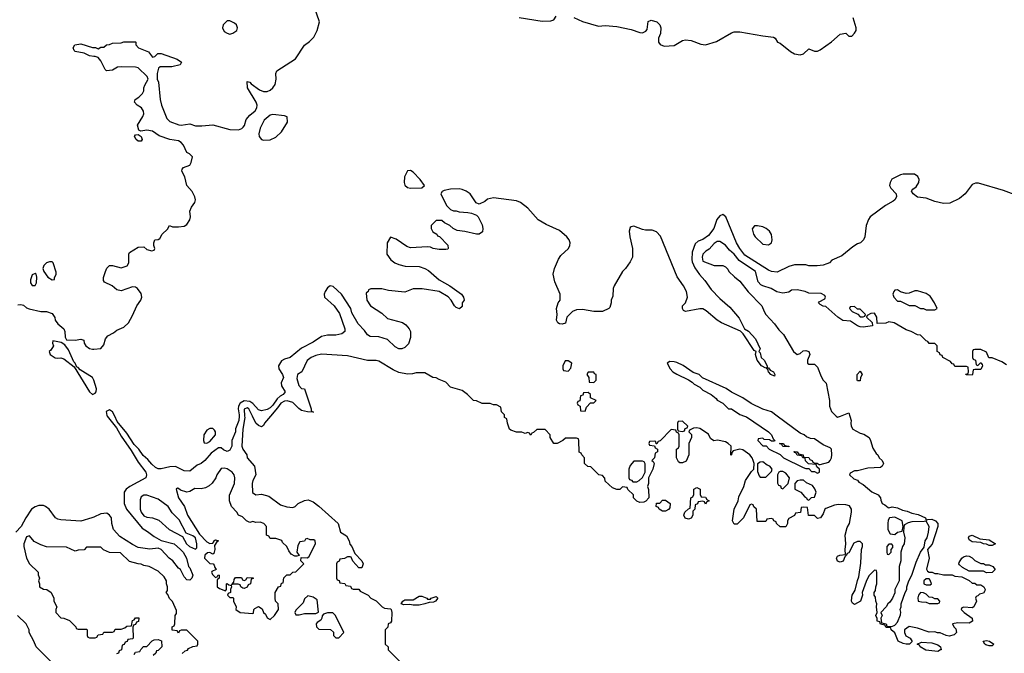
# Model space of a CAD drawing. Header units: inches. Extents: x 2735672 to 2903319, y 894031 to 1029782.
# Tile 20 of 167: x 2789483 to 2796355, y 988345 to 992766. Entities that reach past the tile are written whole.
import ezdxf

# ---------------------------------------------------------------- set-up
doc = ezdxf.new("R2010")
doc.units = ezdxf.units.IN
doc.header["$MEASUREMENT"] = 0
for name, color, linetype in [('C7988', 7, 'Continuous'), ('C7989', 7, 'Continuous'), ('C7998', 7, 'Continuous'), ('C7999', 7, 'Continuous')]:
    doc.layers.add(name, color=color, linetype=linetype)

msp = doc.modelspace()

# ---------------------------------------------------------------- linework, layer by layer
at = {"layer": 'C7988', "color": 4}
for points, elevation in [([(2790000, 989296.1), (2789986, 989290), (2789910, 989267), (2789770, 989276.2), (2789750, 989280.9), (2789731.6, 989291.6), (2789689.5, 989350), (2789663.7, 989370), (2789650, 989376.9), (2789617.1, 989377.1), (2789590, 989368.4), (2789565.2, 989350), (2789524.9, 989290), (2789493.6, 989230), (2789456.5, 989190)], 4), ([(2790000, 989086), (2789950, 989086), (2789932, 989068), (2789890, 989066), (2789870, 989058), (2789810, 989086), (2789668.9, 989088.9), (2789630, 989102), (2789584.7, 989124.7), (2789550, 989166), (2789530, 989158), (2789511.3, 989110), (2789511.3, 989090), (2789531.3, 989010), (2789552, 988970), (2789611.6, 988911.6), (2789612.7, 988892.7), (2789622, 988870), (2789614, 988850), (2789622, 988830), (2789622, 988810), (2789650, 988792), (2789671.6, 988791.6), (2789702, 988770), (2789722, 988730), (2789722, 988710), (2789742, 988670), (2789734, 988650), (2789734, 988630), (2789770, 988594), (2789791.6, 988591.6), (2789830, 988574), (2789874, 988530), (2789878, 988518), (2789890, 988514), (2789950, 988514), (2789954, 988510), (2789954, 988470), (2789958, 988458), (2789970, 988454), (2790000, 988454)], 8), ([(2790000, 988082.7), (2789990, 988086), (2789950, 988086), (2789942, 988102), (2789890, 988108), (2789846, 988130), (2789830, 988146), (2789818, 988170), (2789778, 988210), (2789768.4, 988228.4), (2789728.4, 988268.4), (2789710, 988278), (2789598, 988390), (2789582, 988430), (2789548, 988490), (2789548, 988510), (2789528, 988550), (2789468, 988610)], 8)]:
    msp.add_lwpolyline(points, dxfattribs=dict(at, elevation=elevation))
at = {"layer": 'C7989', "color": 4, "elevation": 4}
for points in [[(2790000, 992510.1), (2789970, 992513.2), (2789932.1, 992532.1), (2789870, 992545.1), (2789862.7, 992550), (2789856, 992570), (2789868.3, 992591.7), (2789910, 992598.4), (2789990, 992571.3), (2790000, 992571.5)], [(2789470, 990776), (2789490, 990778.8), (2789510, 990774), (2789530, 990756), (2789547.7, 990747.7), (2789630, 990730.8), (2789670, 990730.7), (2789710, 990716), (2789727.3, 990687.3), (2789731, 990670), (2789750, 990644.7), (2789791.3, 990610), (2789798.8, 990590), (2789801, 990550), (2789810, 990532), (2789868.9, 990531.1), (2789910, 990538), (2789931, 990531), (2789932, 990510), (2789944.7, 990490), (2789970, 990471.3), (2789990, 990467.3), (2790000, 990467.9)], [(2790000, 990251.2), (2789990, 990269.2), (2789903.6, 990323.6), (2789890, 990339.3), (2789882, 990342), (2789870, 990368.7), (2789859.6, 990379.6), (2789823.7, 990463.7), (2789797.2, 990497.2), (2789773.2, 990513.2), (2789714, 990526), (2789711.3, 990510), (2789718.8, 990490), (2789699.9, 990460.1), (2789688.2, 990450), (2789696, 990430), (2789730, 990407.7), (2789750, 990404), (2789770, 990407.3), (2789790, 990399.1), (2789863.4, 990343.4), (2789970, 990170.6), (2789990, 990150.5), (2790000, 990155.5)]]:
    msp.add_lwpolyline(points, dxfattribs=at)
at = {"layer": 'C7989', "color": 4, "elevation": 8}
for points in [[(2789710, 991077.2), (2789690, 991077.2), (2789670, 991068.7), (2789651.3, 991050), (2789644.7, 991030), (2789652, 991010), (2789678, 990970), (2789710, 990952), (2789726, 990954), (2789726, 990966), (2789738, 990990), (2789736.4, 991003.6), (2789717.2, 991070)], [(2789590, 990995.3), (2789570, 990986), (2789558, 990950), (2789558, 990930), (2789570, 990912), (2789590, 990912), (2789599, 990930), (2789602, 990970), (2789598, 990990)]]:
    msp.add_lwpolyline(points, close=True, dxfattribs=at)
at = {"layer": 'C7998', "color": 4}
for points, elevation in [([(2790094.2, 990000), (2790157.7, 989917.7), (2790190, 989860.5), (2790261.1, 989761.1), (2790310, 989679.1), (2790362, 989610), (2790367.3, 989590), (2790362.8, 989570), (2790250.5, 989510), (2790225.5, 989490), (2790212.7, 989470), (2790213, 989390), (2790228.4, 989350), (2790338, 989218), (2790375.6, 989195.6), (2790420.3, 989160.3), (2790470, 989133.4), (2790560.7, 989110), (2790606, 989070), (2790623.8, 989050), (2790648, 989010), (2790662, 988950), (2790670, 988942), (2790690.7, 988890), (2790684.7, 988870), (2790670, 988855.3), (2790650, 988859), (2790630, 988879), (2790604, 988930), (2790590, 988939.3), (2790551.4, 988991.4), (2790526.6, 989010), (2790470, 989069.4), (2790450, 989079.3), (2790390, 989071.8), (2790310, 989084.2), (2790270, 989103.5), (2790181, 989161), (2790136.9, 989210), (2790126, 989250), (2790123.7, 989290), (2790110, 989309.2), (2790090, 989322.7), (2790050, 989318), (2790000, 989296.1)], 4), ([(2791013.4, 990000), (2791011.1, 989970), (2790988.8, 989911.2), (2790988.5, 989890), (2790964, 989830), (2790964.4, 989790), (2790950, 989762), (2790930, 989754.5), (2790905.1, 989765.1), (2790890, 989779), (2790870, 989779), (2790819.1, 989740.9), (2790776, 989690), (2790750, 989669.3), (2790722, 989658), (2790670, 989617.2), (2790630, 989619.3), (2790569.5, 989649.5), (2790530, 989647.3), (2790470, 989632.3), (2790450, 989632.7), (2790430, 989642.7), (2790404.2, 989664.2), (2790376.9, 989696.9), (2790344.8, 989724.8), (2790313.6, 989770), (2790282.4, 989802.4), (2790230, 989880.7), (2790163.5, 989963.5), (2790145.6, 990000)], 4), ([(2791052.5, 990000), (2791053, 989990), (2791039.5, 989910), (2791034, 989790), (2791040.7, 989770), (2791067.3, 989730), (2791070.8, 989710), (2791120.7, 989650), (2791130.8, 989590), (2791109.1, 989550.9), (2791105.2, 989530), (2791108, 989468), (2791130, 989451), (2791170, 989454.8), (2791222, 989442), (2791302, 989382), (2791346.4, 989366.4), (2791390, 989362), (2791406, 989370), (2791426, 989390), (2791470, 989412), (2791496.9, 989416.9), (2791530, 989402), (2791570, 989371.3), (2791704.7, 989250), (2791722, 989190), (2791764.7, 989164.7), (2791782, 989130), (2791786, 989106), (2791802, 989090), (2791821, 989041), (2791870, 988991.3), (2791881, 988970), (2791870, 988942), (2791850, 988942), (2791808.9, 988988.9), (2791795.3, 989015.3), (2791790, 989018), (2791770, 989018), (2791750, 989006), (2791718, 989002), (2791712.7, 988987.3), (2791698, 988982), (2791694, 988970), (2791694, 988870), (2791698, 988858), (2791712.7, 988852.7), (2791718, 988838), (2791752.7, 988832.7), (2791758, 988818), (2791792.7, 988812.7), (2791798, 988798), (2791810, 988794), (2791850, 988794), (2791858, 988778), (2791914, 988750), (2791934, 988730), (2791970, 988712), (2792012, 988670), (2792030, 988661), (2792070, 988656), (2792076, 988650), (2792080.7, 988630), (2792078, 988570), (2792070, 988558), (2792054, 988550), (2792051.6, 988528.4), (2792034, 988510), (2792034, 988410), (2792054, 988390), (2792054, 988370), (2792151.6, 988271.6)], 8), ([(2791233.5, 990000), (2791191, 989950), (2791184.7, 989935.3), (2791170, 989926), (2791150, 989934), (2791132, 989952), (2791107, 990000)], 8), ([(2795277.1, 990000), (2795286.8, 989970), (2795282.8, 989950), (2795286, 989930), (2795298, 989910), (2795350, 989881), (2795374.4, 989874.4), (2795412, 989850), (2795422, 989830), (2795436.9, 989776.9), (2795459.6, 989739.6), (2795472, 989730), (2795482, 989710), (2795502, 989690), (2795512, 989670), (2795502, 989650), (2795490, 989642), (2795402, 989638), (2795330, 989618), (2795310, 989618), (2795278, 989602), (2795274, 989590), (2795303.6, 989563.6), (2795330, 989554), (2795339.6, 989539.6), (2795370, 989522), (2795431.1, 989471.1), (2795474, 989450), (2795492, 989430), (2795492.7, 989412.7), (2795502, 989390), (2795522, 989382), (2795543.5, 989363.5), (2795550, 989361), (2795573.2, 989366.8), (2795610, 989360.7), (2795644.7, 989344.7), (2795677.6, 989337.6), (2795710, 989323.8), (2795754.6, 989314.6), (2795804.7, 989290), (2795810, 989274), (2795820.2, 989279.8), (2795850, 989280.7), (2795874.8, 989270), (2795890.4, 989250.4), (2795890.5, 989229.5), (2795852.4, 989107.6), (2795818, 989070), (2795830.6, 989010), (2795811.3, 988931.3), (2795818, 988918), (2795830, 988911.3), (2795851.1, 988911.1), (2795870, 988902), (2795890, 988902), (2795930, 988892), (2795990, 988894), (2796010, 988884.7), (2796059.6, 988879.6), (2796110, 988854), (2796130, 988834), (2796150, 988834), (2796163.6, 988823.6), (2796190, 988822), (2796212, 988810), (2796222, 988790), (2796219.6, 988780.4), (2796210, 988766), (2796182, 988758), (2796170, 988746), (2796158, 988742), (2796154, 988730), (2796162, 988710), (2796142, 988670), (2796130, 988662), (2796072.7, 988667.3), (2796058, 988662), (2796054, 988650), (2796074, 988630), (2796131.1, 988591.1), (2796134, 988570), (2796110, 988555.3), (2796030, 988559), (2795994, 988550), (2796002, 988530), (2796016, 988516), (2796022, 988490), (2796006, 988474), (2795970, 988466), (2795949.2, 988469.2), (2795908.4, 988488.4), (2795888.9, 988488.9), (2795870, 988495.3), (2795830, 988494), (2795750, 988521.2), (2795690, 988533.2), (2795658, 988510), (2795658.8, 988490), (2795668.3, 988468.3), (2795698, 988450), (2795712.7, 988427.3), (2795694, 988410), (2795670, 988409.4), (2795650, 988413.2), (2795615.3, 988430), (2795590, 988488.7), (2795566, 988510), (2795562, 988522), (2795530, 988526), (2795522, 988542), (2795490, 988548), (2795486, 988566), (2795468, 988570), (2795467.3, 988587.3), (2795458, 988610), (2795468, 988630), (2795462, 988670), (2795466, 988690), (2795458, 988710), (2795456.4, 988736.4), (2795446, 988750), (2795446, 988770), (2795456.4, 988783.6), (2795458, 988810), (2795466, 988830), (2795466, 988910), (2795462, 988922), (2795450, 988926), (2795410, 988886), (2795390, 988846), (2795362, 988770), (2795364.7, 988750), (2795352, 988710), (2795310, 988686), (2795295.3, 988695.3), (2795289.1, 988709.1), (2795290, 988734), (2795294, 988750), (2795314, 988786), (2795330, 988854), (2795340.4, 988879.6), (2795354.6, 988974.6), (2795358, 989070), (2795366, 989090), (2795366, 989110), (2795350, 989126), (2795330, 989126), (2795305.4, 989114.6), (2795270, 989046), (2795258, 989042), (2795254, 989030), (2795242, 989018), (2795230, 988988), (2795210, 988982), (2795190, 988989), (2795184, 989010), (2795190, 989022), (2795206, 989030), (2795246, 989034), (2795244, 989070), (2795249.2, 989110), (2795245.2, 989170), (2795258, 989222), (2795274, 989250), (2795289, 989330), (2795289, 989350), (2795273.4, 989373.4), (2795250, 989380.9), (2795196.9, 989383.1), (2795170, 989378), (2795110, 989355.3), (2795102, 989350), (2795090, 989318), (2795072, 989290), (2795050, 989286), (2795030, 989308), (2794987.3, 989307.3), (2794982, 989362), (2794950, 989366), (2794938, 989362), (2794932.7, 989327.3), (2794898, 989322), (2794890, 989306), (2794850, 989286), (2794842, 989270), (2794842, 989250), (2794831.1, 989228.9), (2794790, 989228), (2794766, 989250), (2794762, 989262), (2794746, 989270), (2794742, 989282), (2794730, 989286), (2794698, 989282), (2794690, 989266), (2794630, 989266), (2794626, 989350), (2794607.3, 989367.3), (2794602, 989382), (2794590, 989386), (2794578, 989382), (2794534, 989290), (2794490, 989246), (2794470, 989246), (2794458, 989270), (2794468.4, 989351.6), (2794498, 989410), (2794503.1, 989436.9), (2794538, 989510), (2794549.2, 989550.8), (2794590, 989614), (2794606, 989630), (2794608, 989670), (2794602, 989690), (2794594, 989710), (2794579, 989730), (2794530, 989765.2), (2794510, 989769.2), (2794462, 989758), (2794452.7, 989747.3), (2794452, 989730), (2794447.3, 989727.3), (2794448.7, 989790), (2794428.7, 989810), (2794410, 989821.2), (2794352.5, 989832.5), (2794327.3, 989827.3), (2794304, 989844), (2794290, 989874), (2794230, 989914), (2794210, 989919), (2794184.7, 989915.3), (2794158, 989902), (2794154, 989890), (2794171.3, 989871.3), (2794171.3, 989850), (2794152, 989810), (2794152, 989730), (2794134.8, 989685.2), (2794110, 989675.3), (2794090, 989675.3), (2794081.2, 989681.2), (2794068, 989710), (2794066, 989770), (2794082, 989778), (2794086, 989790), (2794086, 989870), (2794082, 989882), (2794067.3, 989887.3), (2794062, 989902), (2794030, 989906), (2793952.7, 989827.3), (2793938, 989822), (2793930, 989806), (2793926, 989806), (2793922, 989822), (2793910, 989826), (2793878, 989822), (2793874, 989810), (2793878, 989798), (2793914, 989794), (2793918, 989778), (2793934, 989770), (2793934, 989750), (2793918, 989742), (2793914, 989710), (2793894, 989690), (2793903.6, 989683.6), (2793911.3, 989670), (2793901, 989630), (2793871.3, 989570), (2793871.3, 989530), (2793864.7, 989510), (2793872.7, 989487.3), (2793874, 989430), (2793852.7, 989407.3), (2793839.6, 989400.4), (2793810, 989398), (2793790, 989406), (2793766, 989430), (2793766, 989450), (2793727.3, 989487.3), (2793722, 989502), (2793690, 989506), (2793672, 989488), (2793650, 989488), (2793620.2, 989500.2), (2793570, 989546), (2793567.3, 989567.3), (2793550, 989586), (2793526, 989590), (2793470, 989646), (2793448.4, 989648.4), (2793426, 989670), (2793426, 989710), (2793406, 989730), (2793402, 989742), (2793388.4, 989748.4), (2793386, 989830), (2793382, 989842), (2793370, 989846), (2793292.7, 989847.3), (2793274, 989830), (2793234, 989810), (2793210, 989808.7), (2793186, 989850), (2793186, 989870), (2793150, 989906), (2793092.7, 989907.3), (2793070, 989886), (2793058, 989882), (2793050, 989868), (2793042, 989882), (2793030, 989886), (2793010, 989878), (2792987.3, 989887.3), (2792950, 989888), (2792910, 989902), (2792902, 989910), (2792888, 989950), (2792882, 989982), (2792866, 989990), (2792866, 990000)], 8), ([(2794542.6, 990000), (2794555.3, 989995.3), (2794710, 989891), (2794731, 989870), (2794742, 989842), (2794754, 989830), (2794750, 989826), (2794730, 989826), (2794715.3, 989835.3), (2794678, 989838), (2794670, 989846), (2794638, 989842), (2794634, 989830), (2794670, 989794), (2794692.7, 989792.7), (2794714, 989770), (2794791.6, 989731.6), (2794814, 989710), (2794950, 989642), (2794970, 989634), (2794990, 989634), (2795010, 989614), (2795030, 989614), (2795050, 989602), (2795066, 989610), (2795066, 989630), (2795047.3, 989647.3), (2795042, 989662), (2794987.3, 989667.3), (2794968.4, 989688.4), (2794966, 989706), (2794948.4, 989708.4), (2794942, 989722), (2794908.4, 989728.4), (2794902, 989742), (2794890, 989746), (2794887.3, 989752.7), (2794910, 989752), (2794918, 989738), (2794952, 989730), (2794954, 989714), (2794990, 989711), (2794998, 989698), (2795014, 989690), (2795018, 989678), (2795032, 989672), (2795048, 989672), (2795062, 989662), (2795070, 989662), (2795130, 989678.8), (2795139.3, 989690), (2795149.2, 989710), (2795152.3, 989730), (2795148.7, 989770), (2795139.3, 989779.3), (2795090, 989799), (2795030, 989842), (2795003.1, 989843.1), (2794974.6, 989854.6), (2794958, 989870), (2794930, 989882), (2794769.5, 990000)], 8), ([(2795182, 990000), (2795190, 989992), (2795211.3, 990000)], 8), ([(2790616.4, 988343.6), (2790638, 988362), (2790653.6, 988366.4), (2790662, 988378), (2790690, 988394), (2790722, 988398), (2790726, 988410), (2790726, 988430), (2790650, 988506), (2790610, 988506), (2790598, 988502), (2790590, 988486), (2790582, 988502), (2790547.3, 988507.3), (2790546, 988530), (2790562, 988538), (2790566, 988550), (2790568, 988610), (2790576.4, 988623.6), (2790576.4, 988643.6), (2790550, 988706), (2790527.3, 988727.3), (2790516.4, 988756.4), (2790506, 988770), (2790515.3, 988784.7), (2790515.3, 988810), (2790508, 988830), (2790508, 988850), (2790490, 988878), (2790450, 988918), (2790386, 988950), (2790350, 988958), (2790330, 988968), (2790308.9, 988968.9), (2790250, 988986), (2790187.3, 989047.3), (2790108.4, 989048.4), (2790067.3, 989067.3), (2790050, 989086), (2790000, 989086)], 8), ([(2790000, 988454), (2790010, 988454), (2790022, 988458), (2790030, 988474), (2790062, 988478), (2790070, 988494), (2790130, 988494), (2790142, 988498), (2790150, 988514), (2790190, 988514), (2790216.4, 988523.6), (2790230, 988534), (2790262, 988538), (2790270, 988574), (2790282, 988578), (2790290, 988592), (2790314, 988594), (2790311.6, 988568.4), (2790298, 988562), (2790290, 988546), (2790278, 988542), (2790272.7, 988527.3), (2790274, 988450), (2790270, 988446), (2790238, 988442), (2790232.7, 988427.3), (2790218, 988422), (2790212.7, 988407.3), (2790198, 988402), (2790194, 988370), (2790178, 988362), (2790172.7, 988347.3), (2790158, 988342)], 8), ([(2790282, 988338), (2790290, 988354), (2790322, 988358), (2790327.3, 988372.7), (2790347.3, 988392.7), (2790370, 988394), (2790407.3, 988432.7), (2790420.4, 988439.6), (2790450, 988442), (2790472.7, 988432.7), (2790474, 988390), (2790450, 988366), (2790438, 988362), (2790432.7, 988347.3), (2790414, 988330)], 8)]:
    msp.add_lwpolyline(points, dxfattribs=dict(at, elevation=elevation))
for points, elevation in [([(2794110, 989966), (2794078, 989962), (2794074, 989950), (2794074, 989910), (2794078, 989898), (2794110, 989894), (2794122, 989898), (2794127.3, 989912.7), (2794142, 989918), (2794146, 989930)], 8), ([(2790830, 989914), (2790810, 989914), (2790790, 989902), (2790767.3, 989870), (2790764.7, 989830), (2790770, 989814), (2790790, 989812), (2790810, 989822), (2790848.7, 989870), (2790848.7, 989890), (2790843.1, 989903.1)], 4), ([(2794850, 989786), (2794808.4, 989788.4), (2794802, 989802), (2794786, 989810), (2794814, 989810), (2794818, 989798), (2794832, 989792), (2794850, 989791.3)], 8), ([(2793830, 989686), (2793770, 989686), (2793743.6, 989656.4), (2793734, 989630), (2793734, 989570), (2793738, 989558), (2793752.7, 989552.7), (2793762, 989542), (2793790, 989542), (2793806, 989550), (2793830, 989572), (2793848.7, 989610), (2793847.3, 989667.3), (2793842, 989682)], 8), ([(2790910, 989637.2), (2790890, 989634), (2790858, 989590), (2790850.7, 989569.3), (2790826.4, 989533.6), (2790805.4, 989514.6), (2790779.6, 989500.4), (2790750, 989494), (2790704.9, 989495.1), (2790670, 989474), (2790650, 989469.3), (2790604, 989484), (2790590, 989495.3), (2790583.6, 989496.4), (2790574, 989490), (2790590.8, 989430), (2790634, 989370), (2790654, 989310), (2790737.3, 989177.3), (2790790, 989122), (2790810, 989112), (2790830, 989114), (2790838, 989122), (2790838, 989130), (2790850, 989138), (2790870.9, 989130.9), (2790858, 989122), (2790842, 989098), (2790844.7, 989070), (2790838, 989042), (2790830, 989038), (2790810, 989048), (2790792.7, 989047.3), (2790774, 989030), (2790772, 989010), (2790810, 988972), (2790834, 988970), (2790839.6, 988959.6), (2790843.6, 988943.6), (2790854, 988930), (2790824.7, 988915.3), (2790822, 988910), (2790830, 988894), (2790850, 988874), (2790862, 988878), (2790867.3, 988892.7), (2790874, 988890), (2790874, 988870), (2790862, 988858), (2790862, 988810), (2790878, 988798), (2790918, 988782), (2790926, 988790), (2790926, 988830), (2790931.6, 988831.6), (2790942, 988822), (2790959.6, 988819.6), (2790962, 988810), (2790954, 988790), (2790954, 988770), (2790938, 988762), (2790934, 988750), (2790950, 988734), (2790970, 988734), (2790974, 988730), (2790974, 988710), (2790994, 988670), (2790992, 988650), (2791022, 988630), (2791110, 988622), (2791114.6, 988625.4), (2791118, 988650), (2791123.1, 988656.9), (2791150, 988672), (2791176, 988656), (2791184.7, 988630), (2791198.8, 988618.8), (2791210, 988594), (2791230, 988582), (2791262, 988610), (2791288, 988650), (2791286, 988690), (2791268.4, 988708.4), (2791266, 988730), (2791266, 988770), (2791288, 988810), (2791306, 988814), (2791310, 988834), (2791322, 988838), (2791327.3, 988872.7), (2791347.3, 988892.7), (2791370, 988894), (2791390, 988912), (2791410, 988914), (2791466, 988970), (2791446, 988990), (2791447.3, 989012.7), (2791490, 989012), (2791500.4, 989019.6), (2791548, 989110), (2791546, 989130), (2791536.4, 989136.4), (2791510, 989138), (2791490, 989146), (2791478, 989142), (2791471.6, 989128.4), (2791438, 989122), (2791423.6, 989096.4), (2791418, 989050), (2791432.7, 989027.3), (2791418, 989022), (2791403.1, 989023.1), (2791376.4, 989036.4), (2791360.2, 989060.2), (2791348, 989090), (2791318, 989118), (2791312.5, 989132.5), (2791270, 989146), (2791230, 989146), (2791222, 989162), (2791206, 989170), (2791206, 989230), (2791186, 989250), (2791160.4, 989260.4), (2791130, 989258), (2791110, 989266), (2791090, 989258), (2791066, 989270), (2791037.2, 989297.2), (2791010, 989308.7), (2790999, 989330), (2790962, 989370), (2790946, 989410), (2790948, 989448), (2790980.9, 989530), (2790983.7, 989570), (2790979.5, 989590), (2790965.2, 989610), (2790930, 989632.3)], 8), ([(2794670, 989682), (2794650, 989678), (2794632.7, 989667.3), (2794632.7, 989612.7), (2794643.6, 989583.6), (2794650, 989574), (2794690, 989574), (2794730, 989614), (2794735.3, 989630), (2794718, 989650), (2794699, 989659)], 8), ([(2794810, 989614), (2794790, 989614), (2794782, 989610), (2794772, 989590), (2794772.7, 989532.7), (2794778, 989518), (2794792.7, 989512.7), (2794798, 989498), (2794810, 989494), (2794846, 989530), (2794855.3, 989570), (2794830, 989602)], 8), ([(2794930, 989554), (2794910, 989548), (2794892, 989530), (2794894, 989490), (2794934, 989470), (2794959.6, 989439.6), (2794974, 989430), (2794978, 989418), (2794990, 989414), (2795008.4, 989431.6), (2795030, 989434), (2795042, 989470), (2795033.6, 989493.6), (2795016, 989516), (2794974.6, 989534.6), (2794952.9, 989552.9)], 8), ([(2794270, 989386), (2794262, 989402), (2794250, 989406), (2794218, 989402), (2794212.7, 989387.3), (2794198, 989382), (2794194, 989350), (2794182, 989338), (2794182, 989310), (2794170, 989288), (2794150, 989282), (2794128.4, 989288.4), (2794118, 989310), (2794126, 989330), (2794150, 989354), (2794162, 989358), (2794168, 989430), (2794182, 989438), (2794187.3, 989452.7), (2794189.1, 989490.9), (2794210, 989502), (2794232, 989490), (2794232.7, 989452.7), (2794238, 989438), (2794270, 989434), (2794278, 989418), (2794294, 989410), (2794278, 989402)], 8), ([(2790370, 989449.2), (2790350, 989449), (2790330, 989438), (2790324.5, 989415.5), (2790323.8, 989350), (2790330.6, 989330), (2790350, 989304), (2790370, 989294.8), (2790410, 989291), (2790453.2, 989273.2), (2790526, 989210), (2790619.8, 989159.8), (2790648, 989110), (2790667.7, 989090), (2790710, 989072), (2790718, 989082), (2790719, 989110), (2790709, 989150), (2790690, 989165.2), (2790644.7, 989184.7), (2790596.6, 989276.6), (2790545.8, 989325.8), (2790519.3, 989370), (2790450, 989421.2)], 8), ([(2793970, 989338), (2793946, 989350), (2793942, 989362), (2793926, 989370), (2793927.3, 989392.7), (2793950, 989394), (2793970, 989414), (2793990, 989414), (2794022, 989390), (2794019.6, 989360.4), (2794010, 989348), (2793990, 989338)], 8), ([(2795590, 989296), (2795554, 989290), (2795545.4, 989274.6), (2795542, 989250), (2795542, 989210), (2795558, 989178), (2795590, 989174), (2795608.4, 989191.6), (2795642, 989198), (2795648, 989230), (2795642, 989270)], 8), ([(2795810, 989268), (2795796, 989264), (2795710, 989262), (2795684.5, 989255.5), (2795658, 989242), (2795652.7, 989227.3), (2795652, 989190), (2795661, 989150), (2795656, 989110), (2795644.7, 989090), (2795632, 989050), (2795632, 988990), (2795622, 988950), (2795622, 988850), (2795592, 988790), (2795591.6, 988768.4), (2795574, 988730), (2795556.9, 988703.1), (2795542, 988690), (2795531.1, 988668.9), (2795494, 988630), (2795502, 988610), (2795494, 988590), (2795498, 988558), (2795530, 988552), (2795534, 988534), (2795570, 988532), (2795590, 988542), (2795610, 988562), (2795630, 988614), (2795633.2, 988633.2), (2795628.7, 988650), (2795635.3, 988670), (2795635.3, 988690), (2795662, 988770), (2795674, 988790), (2795675.3, 988810), (2795689, 988851), (2795708.9, 988891.1), (2795739.3, 988980.7), (2795769.4, 989050.6), (2795794.6, 989085.4), (2795803.7, 989130), (2795816, 989150), (2795826.6, 989190), (2795829.4, 989230)], 8), ([(2796250, 989098), (2796230, 989108), (2796208.9, 989108.9), (2796190, 989118), (2796130, 989122), (2796110, 989138), (2796104, 989150), (2796110, 989162), (2796130, 989170.8), (2796183.6, 989143.6), (2796250, 989136), (2796294, 989110), (2796290, 989108), (2796270, 989098)], 8), ([(2795570, 989106), (2795550, 989106), (2795534, 989090), (2795534, 989050), (2795538, 989038), (2795550, 989034), (2795566, 989050), (2795566, 989070), (2795576.4, 989083.6), (2795576.4, 989096.4)], 8), ([(2796190, 988972), (2796210, 988972), (2796223.6, 988963.6), (2796250, 988962), (2796274, 988950), (2796292, 988930), (2796270, 988908.7), (2796230, 988908), (2796210, 988918), (2796110, 988918), (2796063.1, 988943.1), (2796042, 988962), (2796038, 988970), (2796040.4, 988979.6), (2796058, 989010), (2796070, 989018), (2796090, 989024.7), (2796110, 989022), (2796130, 989012), (2796150, 988992)], 8), ([(2791050, 988798), (2791040.4, 988800.4), (2791026, 988810), (2791022, 988822), (2791007.3, 988827.3), (2790972.7, 988827.3), (2790962, 988822), (2790978, 988842), (2790980.4, 988859.6), (2790990, 988874), (2791030, 988874), (2791038, 988858), (2791050, 988854), (2791062, 988858), (2791070, 988874), (2791112.7, 988872.7), (2791112.7, 988867.3), (2791098, 988862), (2791094, 988830), (2791078, 988822), (2791070, 988806)], 8), ([(2795830, 988866), (2795810, 988866), (2795794, 988850), (2795794, 988830), (2795810, 988822), (2795830, 988822), (2795838, 988822), (2795846, 988830), (2795836.4, 988856.4)], 8), ([(2791494, 988746), (2791470, 988726), (2791462, 988698), (2791410, 988646), (2791402, 988630), (2791410, 988614), (2791434, 988614), (2791470, 988622), (2791550, 988622), (2791568, 988632), (2791559, 988719), (2791530, 988738)], 8), ([(2792330, 988722), (2792350, 988722), (2792355.3, 988730), (2792390, 988742), (2792402, 988730), (2792384.7, 988710), (2792370, 988701.2), (2792339.6, 988700.4), (2792310, 988689.5), (2792270, 988680.9), (2792230, 988681.2), (2792206.8, 988686.8), (2792164.4, 988684.4), (2792145.2, 988690), (2792156, 988710), (2792170, 988719.3), (2792230, 988718.8), (2792270, 988743.8), (2792290, 988743.8), (2792324.7, 988730)], 8), ([(2795770, 988768.7), (2795756, 988750), (2795752, 988732), (2795754, 988710), (2795776.4, 988703.6), (2795810, 988702), (2795830, 988694), (2795890, 988694), (2795902, 988698), (2795906, 988710), (2795890, 988726), (2795870, 988726), (2795854.6, 988734.6), (2795830, 988738), (2795810, 988758), (2795790, 988768)], 8), ([(2791668.4, 988628.4), (2791631.6, 988628.4), (2791602, 988618), (2791592.7, 988607.3), (2791592, 988590), (2791583.6, 988576.4), (2791559.6, 988560.4), (2791552, 988550), (2791554, 988530), (2791570, 988514), (2791651.6, 988511.6), (2791672.7, 988492.7), (2791674, 988470), (2791690, 988454), (2791710, 988454), (2791746, 988490), (2791688, 988610)], 8), ([(2795890, 988357.2), (2795807.7, 988367.7), (2795768.7, 988390), (2795762, 988402), (2795746, 988410), (2795776.4, 988423.6), (2795850, 988419.1), (2795890, 988404), (2795910.6, 988390.6), (2795914, 988370), (2795910, 988368.7)], 8), ([(2796250, 988398), (2796225.6, 988405.6), (2796218, 988410), (2796208, 988430), (2796230, 988434.8), (2796252, 988430), (2796282, 988410), (2796270, 988398)], 8)]:
    msp.add_lwpolyline(points, close=True, dxfattribs=dict(at, elevation=elevation))
at = {"layer": 'C7999', "color": 4}
for points, elevation in [([(2790000, 992571.5), (2790011.6, 992571.6), (2790030, 992562), (2790050, 992574), (2790070, 992574), (2790088.4, 992591.6), (2790110, 992592), (2790130, 992602), (2790190, 992604.7), (2790210, 992611.3), (2790290, 992612), (2790294, 992610), (2790294, 992590), (2790312, 992570), (2790381, 992541), (2790410, 992504.7), (2790426, 992510), (2790446, 992530), (2790469, 992531), (2790582, 992490), (2790611.3, 992470), (2790602, 992450), (2790543.5, 992436.5), (2790463.5, 992436.5), (2790451, 992429), (2790442, 992390), (2790442, 992350), (2790450.5, 992329.5), (2790463, 992210), (2790473, 992170), (2790510, 992076.3), (2790530, 992056.3), (2790592.4, 992032.4), (2790610, 992030.4), (2790670, 992039.3), (2790710, 992026.4), (2790754, 992026), (2790830, 992033.4), (2790950, 991999.3), (2791010, 991997.1), (2791033.3, 992006.7), (2791043.3, 992016.7), (2791051.5, 992028.5), (2791063.7, 992070), (2791090, 992100.7), (2791125.2, 992130), (2791137.2, 992150), (2791139.3, 992170), (2791132.3, 992190), (2791073.2, 992290), (2791070, 992334), (2791090, 992331.3), (2791098, 992318), (2791157.5, 992277.5), (2791184.4, 992264.4), (2791210, 992265.5), (2791230, 992273.4), (2791249.3, 992290), (2791265.4, 992314.6), (2791272.3, 992350), (2791269.3, 992390.7), (2791278, 992410), (2791406.7, 992493.3), (2791470, 992587.3), (2791506.6, 992613.4), (2791536.2, 992643.8), (2791559.6, 992690), (2791576, 992750), (2791538.9, 992858.9)], 4), ([(2792970, 992781.6), (2793130, 992756.4), (2793190, 992758.4), (2793210, 992765.5), (2793226.3, 992790)], 4), ([(2793350, 992782), (2793410, 992754), (2793522, 992722), (2793570, 992724.4), (2793650, 992719.5), (2793750, 992698.7), (2793810, 992676.4), (2793830, 992675.5), (2793853.8, 992686.2), (2793862, 992698), (2793870, 992754), (2793890, 992762), (2793930, 992751), (2793950.9, 992730.9), (2793958, 992710), (2793956, 992670), (2793942.5, 992637.5), (2793940.7, 992610), (2793953.2, 992593.2), (2793982, 992582), (2794050, 992585.5), (2794110, 992621), (2794130, 992626), (2794170, 992621), (2794236.1, 992596.1), (2794270, 992590.4), (2794345.3, 992614.7), (2794450, 992674), (2794470, 992680.3), (2794510, 992682), (2794670, 992652.7), (2794744.7, 992644.7), (2794756, 992636), (2794772, 992610), (2794790, 992602.8), (2794863.2, 992543.2), (2794890, 992528.9), (2794930, 992521.6), (2794952.7, 992527.3), (2794990, 992562), (2795030, 992546), (2795050, 992546.8), (2795070, 992554.8), (2795149.3, 992610.7), (2795210, 992666), (2795250, 992671.3), (2795270, 992652), (2795290, 992652), (2795310, 992672), (2795322, 992690), (2795322, 992710), (2795299, 992779)], 4), ([(2790000, 990467.9), (2790050, 990471), (2790070, 990498), (2790080.9, 990539.1), (2790099, 990561), (2790138, 990582), (2790160.2, 990599.8), (2790210, 990620.7), (2790241.2, 990650), (2790270, 990702), (2790299.5, 990770), (2790329.2, 990810), (2790336, 990830), (2790330, 990855.3), (2790304, 990890), (2790290, 990899.3), (2790270, 990902.7), (2790190, 990875.1), (2790160.7, 990880.7), (2790128, 990910), (2790075.3, 990935.3), (2790067.3, 990947.3), (2790067.3, 990967.3), (2790081.2, 991010), (2790090, 991032), (2790110, 991051.3), (2790130, 991050.8), (2790190, 991034), (2790231.7, 991048.3), (2790245.2, 991070), (2790244, 991130), (2790250, 991142), (2790310, 991178), (2790350, 991182), (2790370, 991162), (2790406, 991154), (2790422, 991158), (2790426, 991170), (2790418, 991190), (2790418, 991210), (2790426, 991230), (2790450, 991232), (2790460.4, 991239.6), (2790478, 991270), (2790515.3, 991304.7), (2790528, 991330), (2790550, 991322), (2790590, 991320.7), (2790630, 991324.9), (2790650, 991336), (2790669.3, 991370), (2790675.1, 991390), (2790669.3, 991430.7), (2790682, 991458), (2790705.2, 991490), (2790709.2, 991510), (2790706, 991530), (2790687, 991567), (2790649, 991610), (2790635.3, 991670), (2790615.3, 991710), (2790616.4, 991723.6), (2790625.6, 991734.4), (2790669.1, 991750.9), (2790679, 991770), (2790688, 991810), (2790668, 991830), (2790650, 991839), (2790626, 991890), (2790609.2, 991910), (2790590, 991920.7), (2790530, 991929.4), (2790456.6, 991956.6), (2790410, 991989.2), (2790370, 991995.1), (2790328, 991988), (2790314.6, 991994.6), (2790305.2, 992030), (2790342, 992090), (2790349.4, 992110), (2790346.8, 992126.8), (2790332, 992152), (2790302, 992170), (2790284, 992190), (2790289, 992210), (2790314.2, 992225.8), (2790339.3, 992250), (2790349.4, 992270), (2790349.5, 992290), (2790356, 992310), (2790379.3, 992350), (2790372.7, 992370), (2790310, 992429.5), (2790290, 992435.8), (2790190, 992438), (2790166, 992434), (2790130, 992414.5), (2790089.4, 992409.4), (2790078.6, 992418.6), (2790050, 992478), (2790030, 992502), (2790009.2, 992509.2), (2790000, 992510.1)], 4), ([(2796468.7, 991530), (2796350, 991573.3), (2796174, 991626), (2796154, 991626), (2796130, 991617.2), (2796081, 991550), (2796041.4, 991518.6), (2795973.7, 991486.3), (2795930, 991484), (2795870, 991497.2), (2795810, 991521.2), (2795750, 991528.7), (2795718, 991550), (2795708, 991570), (2795710, 991574), (2795716.4, 991583.6), (2795740.2, 991599.8), (2795759, 991630), (2795761.2, 991650), (2795752.5, 991672.5), (2795728.9, 991688.9), (2795650, 991688.7), (2795630, 991684), (2795570, 991652.7), (2795557.3, 991630), (2795554.8, 991610), (2795562.8, 991590), (2795601, 991550), (2795602.8, 991530), (2795590.8, 991510), (2795579, 991501), (2795524.7, 991470), (2795418, 991390), (2795407.1, 991372.9), (2795391.3, 991330), (2795382, 991250), (2795372, 991230), (2795352, 991210), (2795330, 991202), (2795298, 991182), (2795221.1, 991118.9), (2795151.3, 991088.7), (2795134, 991070), (2795116.9, 991063.1), (2795090, 991054), (2795048.9, 991048.9), (2794990, 991048.7), (2794970, 991055.3), (2794890, 991055.3), (2794850, 991044), (2794770, 991005.2), (2794730, 991009.3), (2794710, 991019.5), (2794543.4, 991123.4), (2794508.4, 991170), (2794485.4, 991210), (2794411, 991391), (2794390, 991406.6), (2794370, 991397), (2794347.4, 991372.6), (2794328.2, 991310), (2794290, 991259.5), (2794250, 991232), (2794218.4, 991221.6), (2794197.3, 991202.7), (2794176.1, 991143.9), (2794173.3, 991093.3), (2794176.7, 991076.7), (2794195.8, 991035.8), (2794227.7, 990987.7), (2794265.3, 990945.3), (2794310, 990882.8), (2794370, 990821), (2794439.9, 990759.9), (2794503.5, 990683.5), (2794542, 990610), (2794570, 990592), (2794618.4, 990538.4), (2794650.7, 990470.7), (2794642, 990450), (2794650, 990442), (2794658.8, 990410), (2794679.1, 990390), (2794698.8, 990350), (2794699.8, 990340.2), (2794690, 990335.3), (2794661.2, 990350), (2794629.4, 990390), (2794619, 990430), (2794622, 990450), (2794610, 990459), (2794533.2, 990573.2), (2794514, 990594), (2794382, 990650), (2794350, 990669.2), (2794274.2, 990734.2), (2794250, 990749), (2794230, 990749), (2794130, 990729), (2794116.4, 990736.4), (2794108, 990750), (2794108.7, 990770), (2794129, 990791), (2794144, 990830), (2794136, 990870), (2794116, 990910), (2794071.7, 990971.7), (2793954.9, 991254.9), (2793926.3, 991286.3), (2793897.4, 991297.4), (2793850, 991298), (2793830, 991302.7), (2793770, 991325.6), (2793750, 991322), (2793744.5, 991315.5), (2793737, 991290), (2793740.3, 991250), (2793760.4, 991170), (2793759.1, 991110), (2793743.1, 991076.9), (2793710, 991029.2), (2793690.8, 991010), (2793631.3, 990910), (2793624.7, 990890), (2793623.6, 990836.4), (2793612, 990810), (2793612, 990790), (2793602, 990758), (2793594, 990750), (2793550, 990729), (2793490, 990729.2), (2793410, 990744), (2793370, 990742), (2793342, 990730), (2793302, 990690), (2793291.3, 990648.7), (2793270, 990642), (2793250, 990644), (2793238, 990650), (2793229.1, 990669.1), (2793234, 990710), (2793229, 990750), (2793242, 990790), (2793254, 990810), (2793254, 990850), (2793217.1, 990937.1), (2793207.3, 990990), (2793215.6, 991030), (2793243.6, 991096.4), (2793259.6, 991120.4), (2793312.3, 991170), (2793322.7, 991190), (2793323.7, 991210), (2793317, 991230), (2793300.9, 991250), (2793250, 991296.2), (2793158, 991338), (2793102, 991370), (2793029.3, 991450), (2792979.3, 991490), (2792950, 991502.9), (2792790, 991522.7), (2792747.1, 991512.9), (2792730, 991498), (2792690, 991478), (2792668.9, 991488.9), (2792628, 991550), (2792598, 991570), (2792570, 991581.2), (2792550, 991585.2), (2792490, 991584), (2792446.4, 991573.6), (2792431.6, 991568.4), (2792422, 991550), (2792462, 991470), (2792490, 991442), (2792510, 991432), (2792530, 991432), (2792550, 991424.7), (2792610, 991422), (2792636.9, 991416.9), (2792670, 991402), (2792682, 991390), (2792710, 991334), (2792716, 991310), (2792714, 991286), (2792690.6, 991269.4), (2792670, 991269.2), (2792590, 991288.7), (2792536.4, 991296.4), (2792508.4, 991308.4), (2792486, 991330), (2792448.4, 991348.4), (2792430, 991366), (2792390, 991366), (2792354, 991330), (2792354, 991310), (2792365.4, 991285.4), (2792394, 991270), (2792398, 991258), (2792412.7, 991252.7), (2792470, 991194), (2792474, 991170), (2792470, 991166), (2792458, 991162), (2792410, 991162.7), (2792369.3, 991169.3), (2792350, 991179), (2792330, 991182), (2792210, 991175.3), (2792184.7, 991184.7), (2792110, 991235.3), (2792070, 991248), (2792047.7, 991210), (2792046, 991130), (2792072, 991090), (2792102, 991070), (2792130, 991058), (2792173.6, 991046.4), (2792270, 991044.7), (2792310, 991031.3), (2792336.8, 991016.8), (2792411, 990950), (2792484.7, 990910), (2792566, 990850), (2792581, 990830), (2792584.7, 990810), (2792572, 990790), (2792570, 990766), (2792552, 990748), (2792530, 990758), (2792518, 990770), (2792495.3, 990810), (2792472.9, 990832.9), (2792410, 990869.2), (2792290.7, 990889.3), (2792230, 990889), (2792170, 990864), (2792057.2, 990877.2), (2792010, 990888.7), (2791932.7, 990887.3), (2791918, 990882), (2791914, 990870), (2791902, 990858), (2791906, 990810), (2791932, 990770), (2792010, 990718), (2792050, 990681), (2792154.4, 990654.4), (2792178, 990638), (2792202, 990610), (2792211.3, 990590), (2792211.1, 990548.9), (2792195.3, 990504.7), (2792170, 990478), (2792150.9, 990469.1), (2792130, 990469), (2792103.2, 990483.2), (2792050, 990534), (2791990, 990554), (2791930, 990555.3), (2791910, 990568), (2791890, 990598), (2791844.7, 990644.7), (2791802, 990722), (2791793.2, 990750), (2791729, 990850), (2791670, 990904), (2791650, 990909), (2791630, 990896), (2791614, 990870), (2791607.7, 990850), (2791610.9, 990830.9), (2791678, 990770), (2791715.3, 990715.3), (2791752, 990610), (2791752, 990590), (2791730, 990575.3), (2791690, 990564), (2791630, 990565.2), (2791590, 990556), (2791530, 990516), (2791450, 990474), (2791370, 990409.5), (2791330, 990398), (2791310, 990386), (2791288.2, 990350), (2791290.4, 990330), (2791318, 990290), (2791323, 990270), (2791308.5, 990231.5), (2791310.4, 990210.4), (2791336.3, 990170), (2791320.7, 990150), (2791300.2, 990139.8), (2791279.3, 990120.7), (2791250, 990076.3), (2791230, 990059.1), (2791210, 990046.3), (2791170, 990037), (2791150, 990045.1), (2791109.1, 990089.1), (2791090, 990102.4), (2791050, 990106.2), (2791020.8, 990090), (2791010.2, 990070), (2791008.4, 990051.6), (2791014.2, 990010), (2791013.4, 990000)], 4), ([(2796370, 990358), (2796338, 990378), (2796270, 990408), (2796248, 990408), (2796230, 990446), (2796190, 990466), (2796150, 990466), (2796138, 990462), (2796134, 990450), (2796134, 990410), (2796138, 990398), (2796154, 990390), (2796158, 990358), (2796170, 990354), (2796188, 990372), (2796192, 990372), (2796199.6, 990359.6), (2796202, 990350), (2796190, 990326), (2796150, 990326), (2796138, 990322), (2796134, 990290), (2796130, 990286), (2796088.4, 990288.4), (2796087.3, 990292.7), (2796102, 990298), (2796106, 990310), (2796102, 990342), (2796090, 990346), (2796010, 990346), (2796002, 990362), (2795990, 990366), (2795980.4, 990380.4), (2795926, 990410), (2795922, 990422), (2795908, 990428), (2795902, 990442), (2795886, 990450), (2795886, 990490), (2795870, 990506), (2795830, 990506), (2795822, 990522), (2795810, 990526), (2795770, 990566), (2795750, 990568), (2795706, 990590), (2795670, 990602), (2795586, 990650), (2795550, 990658), (2795528.4, 990648.4), (2795467.3, 990647.3), (2795466, 990690), (2795450, 990718), (2795423.6, 990716.4), (2795398, 990702), (2795394, 990690), (2795432.7, 990652.7), (2795434, 990630), (2795370, 990621.2), (2795350, 990624), (2795330, 990629), (2795282, 990662), (2795227.7, 990667.7), (2795194, 990690), (2795110, 990766), (2795090, 990768), (2795070, 990778), (2795058, 990790), (2795062, 990798), (2795102, 990818), (2795106, 990830), (2795102, 990842), (2795076.4, 990856.4), (2794990, 990858), (2794966, 990870), (2794910, 990882), (2794870, 990878), (2794850, 990864), (2794810, 990857.2), (2794766.3, 990866.3), (2794728, 990890), (2794669.3, 990909.3), (2794656, 990916), (2794638, 990938), (2794618, 991010), (2794504.9, 991084.9), (2794470, 991129), (2794437.5, 991157.5), (2794410, 991194), (2794370, 991218), (2794350, 991219), (2794330, 991204), (2794295.5, 991164.5), (2794271.3, 991150), (2794251.3, 991130), (2794246, 991110), (2794250, 991082), (2794330, 991051.3), (2794390, 991052), (2794410, 991042), (2794425.4, 991025.4), (2794432, 991010), (2794470.9, 990970.9), (2794510, 990942), (2794567.9, 990867.9), (2794662, 990770), (2794678, 990730), (2794691.3, 990710), (2794750, 990644.7), (2794781.1, 990601.1), (2794814.8, 990570), (2794884.7, 990450), (2794910, 990431.3), (2794930, 990436), (2794950, 990456), (2794970, 990458), (2794990, 990452), (2794998, 990430), (2794982, 990390), (2794982, 990370), (2794990, 990362), (2795030, 990362), (2795050, 990342), (2795076.9, 990276.9), (2795091.6, 990251.6), (2795112, 990230), (2795134.8, 990110), (2795136, 990070), (2795150, 990032), (2795182, 990000)], 8), ([(2792866, 990000), (2792866, 990010), (2792846, 990030), (2792842, 990062), (2792810, 990078), (2792790, 990078), (2792767.3, 990087.3), (2792710, 990088), (2792670, 990108), (2792650, 990108.7), (2792608, 990150), (2792570, 990178), (2792490, 990202), (2792458, 990238), (2792410, 990255.3), (2792390, 990268), (2792366, 990270), (2792310, 990302), (2792250, 990302), (2792225.4, 990294.6), (2792190, 990294), (2792130, 990305.2), (2792090, 990324), (2791990, 990384), (2791970, 990389), (2791910, 990389.2), (2791770, 990421.2), (2791590, 990432.3), (2791550, 990423.7), (2791518, 990410), (2791490, 990388), (2791451.1, 990308.9), (2791422, 990290), (2791418, 990262), (2791430, 990214), (2791450, 990194), (2791471, 990190), (2791518, 990050), (2791518, 990038), (2791532.7, 990027.3), (2791491, 990029), (2791450, 990039.3), (2791430, 990053.2), (2791390, 990095.1), (2791350, 990106.6), (2791330, 990105.4), (2791304.9, 990090), (2791282.5, 990057.5), (2791233.5, 990000)], 8), ([(2794769.5, 990000), (2794730, 990029), (2794669.2, 990049.2), (2794589.1, 990089.1), (2794530, 990128), (2794450, 990168), (2794413.6, 990193.6), (2794248.4, 990268.4), (2794226, 990290), (2794184, 990304), (2794112.9, 990352.9), (2794070, 990374), (2794050, 990379), (2794019.6, 990380.4), (2794002, 990370), (2794022, 990330), (2794042, 990310), (2794070, 990292), (2794150, 990254), (2794176.9, 990236.9), (2794190, 990222), (2794230, 990202), (2794250, 990182), (2794310, 990152), (2794343.6, 990123.6), (2794351.6, 990111.6), (2794391.1, 990091.1), (2794430, 990052), (2794450, 990052), (2794510, 990012), (2794542.6, 990000)], 8), ([(2790000, 990155.5), (2790010, 990160.5), (2790016.3, 990170), (2790018, 990190), (2790000.7, 990250), (2790000, 990251.2)], 4), ([(2790145.6, 990000), (2790130.7, 990030.7), (2790110, 990045.1), (2790086.6, 990033.4), (2790090, 990005.5), (2790094.2, 990000)], 4), ([(2791107, 990000), (2791080.9, 990050), (2791070, 990058.4), (2791050, 990048), (2791052.5, 990000)], 8), ([(2795211.3, 990000), (2795270, 990022), (2795277.1, 990000)], 8)]:
    msp.add_lwpolyline(points, dxfattribs=dict(at, elevation=elevation))
for points, elevation in [([(2790950, 992758), (2790930, 992758), (2790902, 992730), (2790898, 992710), (2790910, 992684.7), (2790930, 992671.3), (2790950, 992666), (2790970, 992671.3), (2790998, 992690), (2791002, 992710), (2790995.3, 992730), (2790981.2, 992741.2)], 8), ([(2791250, 992104), (2791230, 992099), (2791190, 992064), (2791162, 992010), (2791150.8, 991970), (2791154.8, 991950), (2791170, 991931), (2791185.2, 991925.2), (2791230, 991927.3), (2791270, 991946.8), (2791310, 991982.8), (2791352.3, 992050), (2791348.7, 992088.7), (2791330, 992095.3)], 4), ([(2790330, 991918), (2790310, 991919), (2790295.3, 991930), (2790284, 991950), (2790290, 991962), (2790310, 991964.7), (2790331, 991951), (2790338, 991930)], 4), ([(2792210, 991713.2), (2792190, 991712.7), (2792167.6, 991670), (2792166.4, 991630), (2792170.7, 991610.7), (2792190, 991596), (2792210, 991591.3), (2792290, 991592), (2792308, 991610), (2792279, 991650), (2792230, 991701.2)], 4), ([(2794631.3, 991328.7), (2794612, 991328), (2794594, 991306), (2794604.7, 991270), (2794616, 991250), (2794670, 991198.8), (2794710, 991194.8), (2794729, 991210), (2794734.5, 991230), (2794730, 991268), (2794716, 991290), (2794693.2, 991310), (2794670, 991320.9)], 4), ([(2795610, 990882), (2795590, 990878), (2795584.7, 990870), (2795578, 990850), (2795584.7, 990830), (2795610, 990802), (2795630, 990802), (2795690, 990772), (2795730, 990772), (2795770, 990752), (2795791.1, 990751.1), (2795810, 990742), (2795870, 990742), (2795886, 990750), (2795868, 990790), (2795836.5, 990836.5), (2795810, 990855.3), (2795750, 990875.3), (2795730, 990875.3), (2795690, 990858), (2795670, 990855.3), (2795630, 990868)], 8), ([(2795310, 990766), (2795278, 990762), (2795274, 990750), (2795294, 990730), (2795332.7, 990712.7), (2795350, 990694), (2795370, 990694), (2795382, 990698), (2795386, 990710), (2795350, 990746), (2795330, 990746)], 8), ([(2793310, 990386), (2793290, 990386), (2793274, 990350), (2793274, 990330), (2793278, 990318), (2793310, 990314), (2793330, 990334), (2793335.3, 990370)], 8), ([(2793490, 990306), (2793450, 990306), (2793442, 990290), (2793454, 990270), (2793458, 990238), (2793490, 990234), (2793506, 990250), (2793506, 990290), (2793495.3, 990295.3)], 8), ([(2794750, 990278), (2794725.2, 990290), (2794709.3, 990310), (2794705.2, 990325.2), (2794698, 990330), (2794700.4, 990339.6), (2794710, 990336), (2794720.7, 990320.7), (2794744.7, 990310), (2794754, 990290)], 4), ([(2795330, 990246), (2795328.7, 990250), (2795329, 990290), (2795350, 990314), (2795362, 990290), (2795352, 990270), (2795350, 990246)], 8), ([(2793450, 990166), (2793418, 990162), (2793412.7, 990147.3), (2793398, 990142), (2793392.7, 990107.3), (2793378, 990102), (2793374, 990090), (2793378, 990078), (2793394, 990070), (2793398, 990038), (2793430, 990034), (2793438, 990062), (2793467.3, 990092.7), (2793490, 990094), (2793506, 990110), (2793467.3, 990127.3), (2793466, 990150)], 8)]:
    msp.add_lwpolyline(points, close=True, dxfattribs=dict(at, elevation=elevation))

doc.saveas('drawing.dxf')
